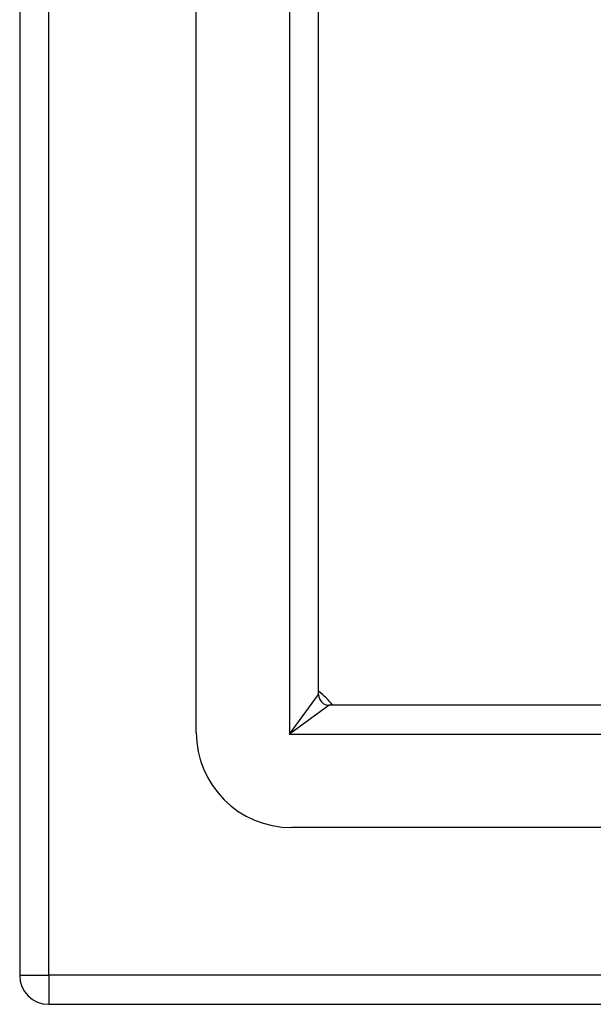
# Model space of a CAD drawing. Header units: inches. Extents: x 0 to 149, y -11 to 97.
# Tile 4 of 65: x 64.26 to 65.87, y 41.28 to 44.04. Entities that reach past the tile are written whole.
import ezdxf

# ---------------------------------------------------------------- set-up
doc = ezdxf.new("R2010")
doc.units = ezdxf.units.IN
doc.header["$LTSCALE"] = 8.944272
doc.header["$MEASUREMENT"] = 0
doc.layers.add('Visible Edges(ANSI)', color=7, linetype='Continuous', lineweight=25)
doc.layers.add('Visible Tangent Edges(ANSI)', color=7, linetype='Continuous', lineweight=25)

msp = doc.modelspace()

# ---------------------------------------------------------------- linework, layer by layer
at = {"layer": 'Visible Edges(ANSI)'}
for p, q in [((64.25504, 60.57944), (64.25504, 41.36297)), ((64.75097, 42.04454), (64.75097, 59.89787)), ((65.0943, 42.15087), (65.0943, 59.79153)), ((82.765, 42.12083), (65.12434, 42.12083)), ((82.87134, 41.7775), (65.01801, 41.7775)), ((64.33644, 41.28157), (83.55291, 41.28157))]:
    msp.add_line(p, q, dxfattribs=at)
for centre, radius, start, end in [((64.98176, 42.0083), 0.18895, 36.55532, 53.44468), ((65.12434, 42.15087), 0.03004, 180, 270), ((65.01801, 42.04454), 0.26704, 180, 270), ((64.33644, 41.36297), 0.08139, 180, 270)]:
    msp.add_arc(centre, radius, start, end, dxfattribs=at)
at = {"layer": 'Visible Tangent Edges(ANSI)'}
for p, q in [((64.33644, 41.36297), (64.33644, 60.57944)), ((65.01291, 59.90296), (65.01291, 42.03944)), ((65.01291, 42.03944), (65.0943, 42.15087)), ((65.12434, 42.12083), (65.01291, 42.03944)), ((65.01291, 42.03944), (82.87643, 42.03944)), ((64.25504, 41.36297), (64.33644, 41.36297)), ((64.33644, 41.36297), (64.33644, 41.28157)), ((64.41783, 41.36297), (64.33644, 41.36297)), ((83.55291, 41.36297), (64.41783, 41.36297))]:
    msp.add_line(p, q, dxfattribs=at)

doc.saveas('drawing.dxf')
